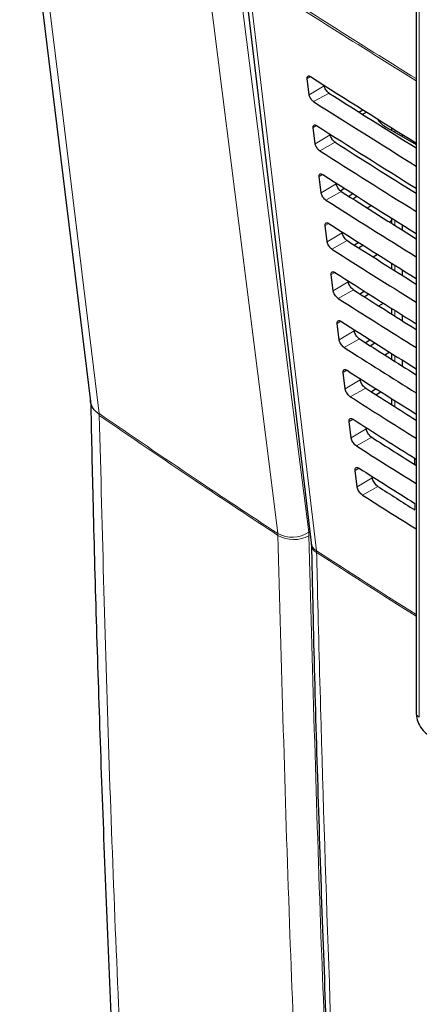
# Paper-space layout 'Blatt2' of a CAD drawing. Header units: millimetres. Extents: x 5 to 418, y 2 to 292.
# Tile 9 of 53: x 84 to 96, y 175 to 206. Entities that reach past the tile are written whole.
import ezdxf

# ---------------------------------------------------------------- set-up
doc = ezdxf.new("R2010")
doc.units = ezdxf.units.MM

psp = doc.layouts.new('Blatt2')

# ---------------------------------------------------------------- linework, layer by layer
at = {"color": 7, "linetype": 'Continuous', "lineweight": 25}
for p, q in [((90.654, 207.341), (92.779, 189.443)), ((96.041, 206.933), (96.041, 184.16)), ((92.72, 203.357), (92.657, 203.865)), ((94.261, 202.822), (94.384, 202.893)), ((94.373, 202.752), (94.496, 202.823)), ((94.879, 202.547), (94.908, 202.565)), ((92.906, 201.836), (92.844, 202.343)), ((95.092, 202.365), (96.041, 201.817)), ((95.277, 202.334), (95.277, 202.258)), ((95.601, 202.132), (95.601, 202.071)), ((93.092, 200.314), (93.03, 200.821)), ((93.686, 200.378), (93.81, 200.455)), ((94.078, 200.285), (93.954, 200.203)), ((94.071, 200.129), (94.199, 200.209)), ((94.521, 199.843), (94.65, 199.923)), ((95.277, 199.447), (95.216, 199.406)), ((95.277, 199.53), (95.277, 199.367)), ((93.279, 198.792), (93.216, 199.3)), ((95.601, 199.327), (95.601, 199.164)), ((94.257, 198.771), (94.129, 198.686)), ((94.251, 198.608), (94.384, 198.69)), ((94.702, 198.322), (94.836, 198.405)), ((95.277, 198.128), (95.277, 197.959)), ((95.601, 197.925), (95.601, 197.756)), ((93.465, 197.271), (93.403, 197.778)), ((94.437, 197.257), (94.303, 197.168)), ((94.431, 197.087), (94.57, 197.172)), ((94.882, 196.801), (95.022, 196.887)), ((95.277, 196.726), (95.277, 196.551)), ((95.601, 196.523), (95.601, 196.348)), ((93.651, 195.749), (93.589, 196.256)), ((94.616, 195.743), (94.478, 195.651)), ((94.612, 195.565), (94.755, 195.654)), ((95.063, 195.28), (95.207, 195.369)), ((95.277, 195.325), (95.277, 195.144)), ((95.601, 195.122), (95.601, 195.076)), ((95.601, 195.076), (95.608, 194.935)), ((93.838, 194.227), (93.775, 194.734)), ((94.796, 194.228), (94.652, 194.133)), ((94.792, 194.044), (94.941, 194.136)), ((95.277, 193.924), (95.277, 193.737)), ((95.243, 193.758), (95.277, 193.78)), ((94.024, 192.706), (93.962, 193.213)), ((95.99, 192.074), (95.99, 191.879)), ((94.21, 191.184), (94.148, 191.691))]:
    psp.add_line(p, q, dxfattribs=at)
at = {"color": 7, "linetype": 'Continuous', "lineweight": 18}
for p, q in [((96.138, 206.797), (96.138, 184.024)), ((92.757, 203.924), (92.657, 203.865)), ((93.188, 203.637), (92.72, 203.357)), ((93.334, 203.411), (92.856, 203.145)), ((92.946, 202.404), (92.844, 202.343)), ((95.375, 202.273), (95.375, 202.202)), ((93.374, 202.116), (92.906, 201.836)), ((93.524, 201.884), (93.046, 201.618)), ((93.135, 200.884), (93.03, 200.821)), ((93.561, 200.594), (93.092, 200.314)), ((93.713, 200.356), (93.236, 200.09)), ((95.375, 199.469), (95.375, 199.306)), ((93.324, 199.364), (93.216, 199.3)), ((93.747, 199.072), (93.279, 198.792)), ((93.903, 198.829), (93.426, 198.563)), ((95.375, 198.067), (95.375, 197.898)), ((93.513, 197.844), (93.403, 197.778)), ((93.933, 197.551), (93.465, 197.271)), ((94.093, 197.302), (93.616, 197.036)), ((95.375, 196.665), (95.375, 196.49)), ((93.702, 196.324), (93.589, 196.256)), ((94.12, 196.029), (93.651, 195.749)), ((94.283, 195.774), (93.806, 195.508)), ((95.375, 195.264), (95.375, 195.082)), ((95.601, 195.076), (95.638, 195.098)), ((93.891, 194.804), (93.775, 194.734)), ((94.306, 194.507), (93.838, 194.227)), ((94.473, 194.247), (93.996, 193.981)), ((95.375, 193.862), (95.375, 193.675)), ((86.197, 193.457), (86.2, 193.429)), ((86.201, 193.401), (86.2, 193.43)), ((94.08, 193.284), (93.962, 193.213)), ((94.492, 192.985), (94.024, 192.706)), ((94.663, 192.72), (94.186, 192.454)), ((96.039, 192.043), (96.039, 191.848)), ((94.269, 191.763), (94.148, 191.691)), ((94.678, 191.464), (94.21, 191.184)), ((94.853, 191.193), (94.376, 190.927)), ((96.002, 190.464), (96.002, 190.665)), ((91.744, 189.73), (91.748, 189.674)), ((92.711, 189.665), (92.703, 189.777)), ((92.95, 189.14), (92.947, 189.195))]:
    psp.add_line(p, q, dxfattribs=at)
at = {"color": 7, "linetype": 'Continuous', "lineweight": 25, "flags": 128}
psp.add_lwpolyline([(83.728, 211.835), (84.025, 209.407), (85.931, 193.831)], dxfattribs=at)
at = {"color": 7, "linetype": 'Continuous', "lineweight": 18, "flags": 128}
for points in [[(84.002, 211.404), (84.213, 209.677), (85.074, 202.639), (85.637, 198.034), (85.659, 197.86), (86.197, 193.457)], [(91.744, 189.73), (91.617, 190.738), (91.109, 194.771), (90.292, 201.248), (89.734, 205.677), (89.476, 207.725)], [(90.435, 207.773), (90.693, 205.724), (91.557, 198.872), (92.133, 194.303), (92.703, 189.777)], [(90.822, 207.093), (90.941, 206.09), (91.417, 202.079), (92.947, 189.195)]]:
    psp.add_lwpolyline(points, dxfattribs=at)
at = {"color": 7, "linetype": 'Continuous', "lineweight": 18}
for centre, radius, start, end in [((250.105, 453.308), 293.189, 237.09208, 238.29968), ((250.105, 453.232), 293.181, 237.09207, 238.2987), ((92.185, 190.53), 0.913, 241.1375, 304.5328), ((92.237, 190.539), 0.994, 240.5096, 298.465), ((93.123, 189.496), 0.35, 188.8721, 239.5969), ((93.104, 189.425), 0.324, 184.064, 241.5526), ((249.634, 430.791), 287.958, 237.03446, 237.76528), ((249.551, 430.599), 287.795, 237.03406, 237.76451), ((96.201, 184.172), 0.16, 184.1293, 247.1908)]:
    psp.add_arc(centre, radius, start, end, dxfattribs=at)
at = {"color": 7, "linetype": 'Continuous', "lineweight": 25}
for centre, major_axis, ratio, start_param, end_param in [((340.127, 338.005), (333.724, 5.135), 0.587275, 3.868493, 3.883113), ((339.029, 327.06), (331.364, -4.923), 0.567125, 3.885601, 3.897695), ((339.027, 327.059), (332.036, -4.933), 0.567125, 3.885702, 3.899882), ((95.8, 202.759), (1, -0.015), 0.567125, 3.439115, 3.935417), ((340.127, 336.372), (333.457, 5.131), 0.587275, 3.868453, 3.882164), ((339.029, 325.427), (331.096, -4.919), 0.567125, 3.885561, 3.896821), ((339.028, 325.426), (331.769, -4.929), 0.567125, 3.885662, 3.899014), ((340.126, 334.739), (333.189, 5.127), 0.587275, 3.868413, 3.881303), ((339.029, 323.794), (330.829, -4.915), 0.567125, 3.88552, 3.895945), ((339.028, 323.793), (331.501, -4.925), 0.567125, 3.885622, 3.898143), ((340.126, 333.105), (332.922, 5.123), 0.587275, 3.868373, 3.880439), ((339.03, 322.161), (330.561, -4.911), 0.567125, 3.88548, 3.895066), ((339.029, 322.16), (331.234, -4.921), 0.567125, 3.885581, 3.89727), ((340.125, 331.472), (332.654, 5.119), 0.587275, 3.868333, 3.879574), ((339.03, 320.528), (330.294, -4.907), 0.567125, 3.885439, 3.894186), ((339.029, 320.528), (330.966, -4.917), 0.567125, 3.885541, 3.896395), ((340.125, 329.839), (332.386, 5.115), 0.587275, 3.868293, 3.878706), ((339.031, 318.895), (330.026, -4.903), 0.567125, 3.885399, 3.893303), ((339.03, 318.895), (330.699, -4.913), 0.567125, 3.885501, 3.895518), ((340.124, 328.205), (332.119, 5.111), 0.587275, 3.868253, 3.877836), ((339.031, 317.263), (329.758, -4.899), 0.567125, 3.885358, 3.892417), ((339.03, 317.262), (330.431, -4.909), 0.567125, 3.88546, 3.894638), ((340.124, 326.572), (331.851, 5.106), 0.587275, 3.868213, 3.876956), ((339.032, 315.63), (329.491, -4.895), 0.567125, 3.885318, 3.891522), ((339.031, 315.629), (330.163, -4.905), 0.567125, 3.88542, 3.893756), ((340.123, 324.939), (331.584, 5.102), 0.587275, 3.868173, 3.875914), ((339.032, 313.997), (329.223, -4.891), 0.567125, 3.885277, 3.890463), ((339.031, 313.996), (329.896, -4.901), 0.567125, 3.885379, 3.892872)]:
    psp.add_ellipse(centre, major_axis=major_axis, ratio=ratio, start_param=start_param, end_param=end_param, dxfattribs=at)
at = {"color": 7, "linetype": 'Continuous', "lineweight": 18}
for points, knots in [([(90.358, 211.799), (91.254, 211.222), (93.046, 210.067), (95.781, 208.358), (98.55, 206.666), (101.396, 204.968), (104.32, 203.266), (107.323, 201.56), (110.365, 199.875), (113.974, 197.921), (116.608, 196.552), (118.197, 195.727)], [0, 0, 0, 0, 0.102353, 0.204722, 0.307135, 0.409563, 0.516471, 0.623396, 0.730373, 0.837366, 1, 1, 1, 1]), ([(86.197, 193.457), (87.186, 192.78), (89.015, 191.527), (90.885, 190.295), (91.744, 189.73)], [0, 0, 0, 0, 0.540801, 1, 1, 1, 1]), ([(86.201, 193.401), (86.294, 189.771), (86.48, 182.511), (86.933, 171.694), (87.517, 160.924), (88.244, 150.211), (89.113, 139.596), (90.219, 127.923), (91.156, 119.88), (91.69, 115.292)], [0, 0, 0, 0, 0.13542, 0.27084, 0.407692, 0.544545, 0.681438, 0.818332, 1, 1, 1, 1]), ([(91.748, 189.674), (90.89, 190.239), (89.019, 191.471), (87.19, 192.724), (86.201, 193.401)], [0, 0, 0, 0, 0.459077, 1, 1, 1, 1]), ([(93.175, 156.509), (92.966, 160.008), (92.547, 167.006), (92.061, 178.056), (91.857, 185.649), (91.748, 189.674)], [0, 0, 0, 0, 0.319671, 0.639406, 1, 1, 1, 1]), ([(92.711, 189.665), (92.82, 185.644), (93.024, 178.057), (93.509, 167.014), (93.928, 160.021), (94.137, 156.524)], [0, 0, 0, 0, 0.360594, 0.680264, 1, 1, 1, 1]), ([(92.95, 189.14), (92.958, 188.783), (93, 186.996), (93.197, 179.505), (93.582, 168.884), (94.074, 159.793), (94.263, 156.303)], [0, 0, 0, 0, 0.032288, 0.161438, 0.678067, 1, 1, 1, 1])]:
    psp.add_open_spline(points, degree=3, knots=knots, dxfattribs=at)
at = {"color": 7, "linetype": 'Continuous', "lineweight": 25}
for points, knots in [([(90.502, 211.5), (91.192, 211.051), (93.115, 209.799), (96.43, 207.733), (100.443, 205.301), (104.616, 202.863), (108.862, 200.466), (113.015, 198.204), (116.185, 196.529), (117.921, 195.644), (118.345, 195.428)], [0, 0, 0, 0, 0.079167, 0.220979, 0.371612, 0.522329, 0.673084, 0.823745, 0.956982, 1, 1, 1, 1]), ([(92.657, 203.865), (92.657, 203.87), (92.655, 203.891), (92.661, 203.92), (92.681, 203.941), (92.712, 203.945), (92.74, 203.935), (92.757, 203.925), (92.76, 203.923)], [0, 0, 0, 0, 0.0850535, 0.3019905, 0.5196115, 0.7367694, 0.9522337, 1, 1, 1, 1]), ([(92.856, 203.145), (92.851, 203.148), (92.833, 203.161), (92.8, 203.192), (92.764, 203.24), (92.736, 203.292), (92.723, 203.332), (92.72, 203.352), (92.72, 203.357)], [0, 0, 0, 0, 0.081983, 0.294147, 0.505651, 0.717552, 0.931033, 1, 1, 1, 1]), ([(93.334, 203.411), (93.328, 203.415), (93.307, 203.429), (93.272, 203.463), (93.234, 203.514), (93.205, 203.57), (93.192, 203.612), (93.189, 203.633), (93.188, 203.637)], [0, 0, 0, 0, 0.090146, 0.302268, 0.513764, 0.725705, 0.93926, 1, 1, 1, 1]), ([(92.844, 202.343), (92.843, 202.349), (92.841, 202.371), (92.848, 202.4), (92.868, 202.422), (92.9, 202.426), (92.929, 202.415), (92.946, 202.405), (92.949, 202.403)], [0, 0, 0, 0, 0.0885369, 0.3054942, 0.5231207, 0.7402623, 0.9556958, 1, 1, 1, 1]), ([(93.046, 201.618), (93.041, 201.621), (93.021, 201.634), (92.988, 201.666), (92.951, 201.716), (92.923, 201.77), (92.91, 201.81), (92.907, 201.831), (92.906, 201.836)], [0, 0, 0, 0, 0.0853594, 0.2975052, 0.5090059, 0.7209231, 0.9344343, 1, 1, 1, 1]), ([(93.524, 201.884), (93.517, 201.888), (93.496, 201.902), (93.46, 201.937), (93.421, 201.99), (93.391, 202.048), (93.378, 202.09), (93.375, 202.111), (93.374, 202.116)], [0, 0, 0, 0, 0.093114, 0.3052213, 0.5167154, 0.728672, 0.9422533, 1, 1, 1, 1]), ([(93.03, 200.821), (93.03, 200.828), (93.028, 200.85), (93.034, 200.88), (93.056, 200.903), (93.088, 200.906), (93.118, 200.895), (93.135, 200.884), (93.138, 200.883)], [0, 0, 0, 0, 0.091841, 0.308817, 0.526449, 0.743575, 0.95898, 1, 1, 1, 1]), ([(93.236, 200.09), (93.23, 200.094), (93.21, 200.108), (93.176, 200.141), (93.138, 200.192), (93.109, 200.247), (93.096, 200.289), (93.093, 200.309), (93.092, 200.314)], [0, 0, 0, 0, 0.088564, 0.300693, 0.512191, 0.724124, 0.937664, 1, 1, 1, 1]), ([(93.713, 200.356), (93.707, 200.361), (93.685, 200.376), (93.648, 200.412), (93.608, 200.466), (93.578, 200.525), (93.564, 200.568), (93.561, 200.59), (93.561, 200.594)], [0, 0, 0, 0, 0.09594, 0.308034, 0.519526, 0.731498, 0.945105, 1, 1, 1, 1]), ([(93.216, 199.3), (93.216, 199.307), (93.214, 199.329), (93.221, 199.361), (93.243, 199.383), (93.277, 199.386), (93.307, 199.375), (93.324, 199.364), (93.327, 199.363)], [0, 0, 0, 0, 0.0949792, 0.3119739, 0.5296104, 0.7467217, 0.9620986, 1, 1, 1, 1]), ([(93.903, 198.829), (93.896, 198.834), (93.874, 198.849), (93.836, 198.887), (93.795, 198.942), (93.764, 199.002), (93.751, 199.046), (93.747, 199.068), (93.747, 199.072)], [0, 0, 0, 0, 0.0986338, 0.3107155, 0.5222066, 0.7341927, 0.9478245, 1, 1, 1, 1]), ([(93.426, 198.563), (93.42, 198.567), (93.399, 198.581), (93.364, 198.616), (93.325, 198.668), (93.296, 198.725), (93.282, 198.767), (93.279, 198.788), (93.279, 198.792)], [0, 0, 0, 0, 0.091609, 0.303723, 0.515218, 0.727167, 0.940735, 1, 1, 1, 1]), ([(93.403, 197.778), (93.402, 197.785), (93.4, 197.809), (93.407, 197.841), (93.43, 197.864), (93.465, 197.867), (93.496, 197.855), (93.513, 197.844), (93.516, 197.843)], [0, 0, 0, 0, 0.097964, 0.314976, 0.532617, 0.749714, 0.965065, 1, 1, 1, 1]), ([(94.093, 197.302), (94.086, 197.307), (94.063, 197.323), (94.023, 197.361), (93.982, 197.418), (93.95, 197.48), (93.937, 197.524), (93.934, 197.546), (93.933, 197.551)], [0, 0, 0, 0, 0.101205, 0.313275, 0.524765, 0.736765, 0.950421, 1, 1, 1, 1]), ([(93.616, 197.036), (93.609, 197.04), (93.588, 197.055), (93.551, 197.09), (93.512, 197.144), (93.482, 197.202), (93.469, 197.245), (93.466, 197.266), (93.465, 197.271)], [0, 0, 0, 0, 0.094506, 0.306607, 0.5181, 0.730064, 0.943658, 1, 1, 1, 1]), ([(93.589, 196.256), (93.588, 196.264), (93.586, 196.288), (93.594, 196.321), (93.618, 196.344), (93.653, 196.347), (93.685, 196.335), (93.702, 196.324), (93.705, 196.322)], [0, 0, 0, 0, 0.100806, 0.317834, 0.53548, 0.752564, 0.96789, 1, 1, 1, 1]), ([(94.283, 195.774), (94.275, 195.78), (94.251, 195.796), (94.211, 195.836), (94.169, 195.894), (94.137, 195.957), (94.123, 196.003), (94.12, 196.025), (94.12, 196.029)], [0, 0, 0, 0, 0.103661, 0.315721, 0.52721, 0.739224, 0.952903, 1, 1, 1, 1]), ([(93.806, 195.508), (93.799, 195.513), (93.777, 195.528), (93.739, 195.565), (93.699, 195.62), (93.668, 195.68), (93.655, 195.723), (93.652, 195.745), (93.651, 195.749)], [0, 0, 0, 0, 0.0972666, 0.3093545, 0.5208462, 0.7328249, 0.9464441, 1, 1, 1, 1]), ([(93.775, 194.734), (93.775, 194.743), (93.773, 194.768), (93.781, 194.801), (93.805, 194.825), (93.842, 194.827), (93.874, 194.815), (93.892, 194.804), (93.894, 194.802)], [0, 0, 0, 0, 0.103516, 0.32056, 0.538209, 0.75528, 0.970583, 1, 1, 1, 1]), ([(94.473, 194.247), (94.465, 194.253), (94.44, 194.27), (94.399, 194.311), (94.356, 194.37), (94.323, 194.435), (94.31, 194.481), (94.306, 194.503), (94.306, 194.507)], [0, 0, 0, 0, 0.10601, 0.31806, 0.52955, 0.741577, 0.955277, 1, 1, 1, 1]), ([(93.996, 193.981), (93.988, 193.986), (93.966, 194.002), (93.927, 194.04), (93.886, 194.096), (93.855, 194.157), (93.841, 194.201), (93.838, 194.223), (93.838, 194.227)], [0, 0, 0, 0, 0.0999, 0.311976, 0.523466, 0.735459, 0.949103, 1, 1, 1, 1]), ([(86.2, 193.43), (86.161, 193.461), (86.082, 193.522), (85.998, 193.63), (85.946, 193.746), (85.924, 193.83), (85.928, 193.874), (85.929, 193.878)], [0, 0, 0, 0, 0.241876, 0.490771, 0.732645, 0.981523, 1, 1, 1, 1]), ([(85.932, 193.878), (85.954, 192.858), (86.03, 189.306), (86.222, 183.103), (86.524, 175.31), (86.908, 167.451), (87.362, 159.663), (87.89, 151.922), (88.491, 144.218), (89.166, 136.567), (89.88, 129.281), (90.637, 122.33), (91.162, 117.928), (91.427, 115.712)], [0, 0, 0, 0, 0.037924, 0.132131, 0.231979, 0.330847, 0.429396, 0.528403, 0.627406, 0.726408, 0.825418, 0.912117, 1, 1, 1, 1]), ([(93.962, 193.213), (93.961, 193.221), (93.959, 193.247), (93.967, 193.282), (93.992, 193.305), (94.03, 193.308), (94.063, 193.294), (94.081, 193.283), (94.083, 193.282)], [0, 0, 0, 0, 0.106103, 0.323161, 0.540814, 0.757873, 0.973154, 1, 1, 1, 1]), ([(94.663, 192.72), (94.654, 192.726), (94.629, 192.743), (94.587, 192.785), (94.543, 192.846), (94.51, 192.912), (94.496, 192.959), (94.493, 192.982), (94.492, 192.985)], [0, 0, 0, 0, 0.1082593, 0.3203, 0.5317894, 0.7438293, 0.9575507, 1, 1, 1, 1]), ([(94.186, 192.454), (94.178, 192.459), (94.155, 192.475), (94.115, 192.515), (94.073, 192.572), (94.041, 192.634), (94.028, 192.679), (94.024, 192.701), (94.024, 192.706)], [0, 0, 0, 0, 0.102414, 0.314479, 0.525969, 0.737976, 0.951642, 1, 1, 1, 1]), ([(94.148, 191.691), (94.147, 191.7), (94.145, 191.727), (94.154, 191.762), (94.18, 191.786), (94.219, 191.788), (94.252, 191.774), (94.27, 191.763), (94.272, 191.762)], [0, 0, 0, 0, 0.108574, 0.325646, 0.543303, 0.76035, 0.97561, 1, 1, 1, 1]), ([(94.853, 191.193), (94.844, 191.199), (94.818, 191.217), (94.775, 191.26), (94.73, 191.322), (94.696, 191.39), (94.682, 191.437), (94.679, 191.46), (94.678, 191.464)], [0, 0, 0, 0, 0.1104144, 0.3224465, 0.5339362, 0.7459886, 0.9597301, 1, 1, 1, 1]), ([(94.376, 190.927), (94.368, 190.932), (94.343, 190.949), (94.303, 190.989), (94.26, 191.048), (94.228, 191.112), (94.214, 191.157), (94.211, 191.18), (94.21, 191.184)], [0, 0, 0, 0, 0.104817, 0.316872, 0.528361, 0.740382, 0.954071, 1, 1, 1, 1]), ([(92.778, 189.438), (92.778, 189.433), (92.781, 189.42), (92.781, 189.395), (92.781, 189.378)], [0, 0, 0, 0, 0.36939, 1, 1, 1, 1]), ([(92.79, 189.402), (92.804, 188.723), (92.874, 185.243), (93.069, 179.01), (93.382, 170.704), (93.726, 163.22), (93.994, 158.526), (94.106, 156.564)], [0, 0, 0, 0, 0.0612246, 0.3135931, 0.5660969, 0.8186987, 1, 1, 1, 1]), ([(96.041, 184.16), (96.044, 184.109), (96.053, 183.979), (96.138, 183.77), (96.277, 183.578), (96.394, 183.497), (96.443, 183.463)], [0, 0, 0, 0, 0.187821, 0.477899, 0.78076, 1, 1, 1, 1])]:
    psp.add_open_spline(points, degree=3, knots=knots, dxfattribs=at)

doc.saveas('drawing.dxf')
